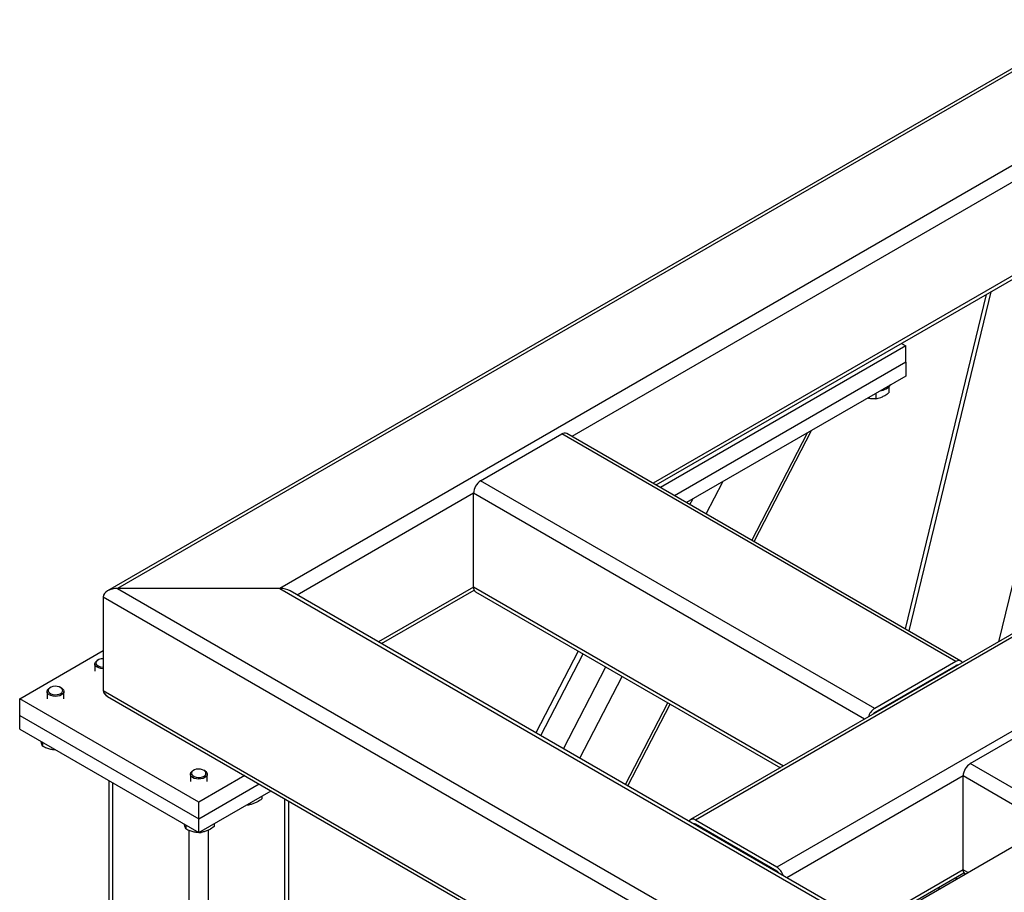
# Model space of a CAD drawing. Header units: millimetres. Extents: x 0 to 841, y 0 to 594.
# Tile 33 of 190: x 589 to 605, y 172 to 186. Entities that reach past the tile are written whole.
import ezdxf

# ---------------------------------------------------------------- set-up
doc = ezdxf.new("R2010")
doc.units = ezdxf.units.MM
doc.layers.add('TRAIT-FORT', color=4, linetype='Continuous', lineweight=25)

msp = doc.modelspace()

# ---------------------------------------------------------------- linework, layer by layer
at = {"layer": 'TRAIT-FORT', "color": 4, "linetype": 'Continuous', "lineweight": 25}
for p, q in [((636.869, 203.732), (590.069, 176.715)), ((636.869, 203.674), (590.241, 176.756)), ((636.869, 202.088), (592.988, 176.756)), ((643.572, 198.038), (599.933, 172.846)), ((643.658, 198.03), (600.019, 172.838)), ((645.031, 197.236), (601.393, 172.044)), ((607.373, 184.78), (597.928, 179.328)), ((607.373, 183.194), (599.302, 178.535)), ((599.352, 178.506), (607.384, 183.142)), ((606.666, 182.133), (605.146, 175.855)), ((605.013, 181.774), (603.625, 176.039)), ((604.935, 181.729), (603.566, 176.073)), ((603.575, 180.861), (599.423, 178.465)), ((603.504, 180.902), (603.575, 180.861)), ((603.575, 180.581), (603.575, 180.861)), ((603.575, 180.581), (599.665, 178.325)), ((603.575, 180.581), (603.575, 180.348)), ((603.575, 180.348), (599.867, 178.208)), ((603.289, 180.164), (603.289, 180.066)), ((603.068, 180.055), (603.068, 179.966)), ((601.01, 177.549), (601.982, 179.429)), ((596.382, 178.576), (597.756, 179.369)), ((604.423, 175.52), (597.756, 179.369)), ((604.509, 175.529), (597.842, 179.377)), ((600.973, 177.57), (601.915, 179.39)), ((603.049, 174.727), (596.382, 178.576)), ((600.199, 178.017), (600.481, 178.562)), ((596.261, 178.366), (593.281, 176.645)), ((596.261, 176.779), (596.261, 178.366)), ((602.878, 174.546), (596.261, 178.366)), ((599.923, 178.176), (599.97, 178.267)), ((592.988, 176.756), (590.241, 176.756)), ((590.241, 176.756), (626.364, 155.903)), ((592.988, 176.756), (626.364, 157.489)), ((596.261, 176.779), (594.655, 175.852)), ((601.504, 173.753), (596.261, 176.779)), ((589.998, 176.616), (589.998, 175.03)), ((589.998, 176.616), (626.364, 155.623)), ((626.364, 157.547), (593.16, 176.715)), ((594.705, 175.823), (596.272, 176.728)), ((596.297, 176.701), (601.454, 173.724)), ((588.584, 174.89), (589.998, 175.706)), ((598.034, 175.698), (597.318, 174.315)), ((597.402, 174.267), (598.117, 175.65)), ((589.855, 175.48), (589.855, 175.356)), ((589.911, 175.547), (589.897, 175.538)), ((597.785, 174.045), (598.501, 175.428)), ((604.423, 175.52), (603.049, 174.727)), ((604.423, 175.45), (603.049, 174.657)), ((604.434, 175.444), (604.423, 175.45)), ((598.062, 173.885), (598.777, 175.269)), ((589.103, 175.08), (589.089, 175.072)), ((589.291, 175.072), (589.277, 175.08)), ((589.047, 175.014), (589.047, 174.89)), ((589.333, 174.89), (589.333, 175.014)), ((589.998, 175.03), (626.364, 154.037)), ((590.069, 174.931), (626.364, 153.979)), ((588.584, 174.61), (588.584, 174.89)), ((591.614, 173.14), (588.584, 174.89)), ((598.836, 173.439), (599.551, 174.822)), ((598.872, 173.418), (599.588, 174.801)), ((588.584, 174.61), (591.614, 172.861)), ((588.584, 174.377), (588.584, 174.61)), ((603.06, 174.651), (603.049, 174.657)), ((604.666, 173.794), (606.039, 174.587)), ((588.584, 174.377), (591.614, 172.627)), ((588.969, 174.155), (588.969, 174.091)), ((619.616, 165.163), (604.666, 173.794)), ((591.472, 173.614), (591.472, 173.49)), ((591.528, 173.68), (591.513, 173.672)), ((592.393, 173.59), (591.614, 173.14)), ((591.716, 173.672), (591.701, 173.68)), ((591.757, 173.49), (591.757, 173.614)), ((604.544, 173.584), (601.564, 171.864)), ((604.544, 171.998), (604.544, 173.584)), ((605.999, 172.744), (604.544, 173.584)), ((590.093, 173.506), (590.093, 160.565)), ((590.16, 160.472), (590.16, 173.467)), ((591.614, 172.861), (592.635, 173.45)), ((591.614, 172.627), (592.837, 173.333)), ((591.614, 172.861), (591.614, 173.14)), ((592.429, 173.098), (592.461, 173.097)), ((592.461, 173.116), (592.461, 173.097)), ((592.682, 173.244), (592.682, 173.196)), ((593.069, 166.118), (593.069, 173.199)), ((593.136, 166.157), (593.136, 173.16)), ((591.393, 172.755), (591.393, 172.691)), ((591.614, 172.627), (591.614, 172.861)), ((591.874, 172.777), (591.874, 172.73)), ((600.019, 172.768), (600.009, 172.762)), ((601.393, 172.044), (600.019, 172.838)), ((601.393, 171.974), (600.019, 172.768)), ((603.09, 171.065), (606.12, 172.814)), ((591.453, 159.726), (591.453, 172.665)), ((591.621, 172.631), (591.653, 172.63)), ((591.653, 172.649), (591.653, 172.63)), ((591.776, 165.372), (591.776, 172.669)), ((601.393, 171.974), (601.383, 171.968)), ((604.544, 171.998), (602.938, 171.07)), ((602.988, 171.041), (604.555, 171.946)), ((604.625, 171.951), (604.544, 171.998)), ((604.43, 171.874), (604.42, 171.833)), ((604.142, 171.707), (604.132, 171.667))]:
    msp.add_line(p, q, dxfattribs=at)
at = {"layer": 'TRAIT-FORT', "color": 4, "linetype": 'Continuous', "lineweight": 25, "flags": 128}
for points in [[(589.998, 175.398), (589.995, 175.398), (589.957, 175.401), (589.921, 175.411), (589.892, 175.425), (589.87, 175.444), (589.858, 175.465), (589.856, 175.487), (589.865, 175.509), (589.883, 175.529), (589.897, 175.538)], [(589.923, 175.552), (589.898, 175.537), (589.881, 175.518), (589.875, 175.497), (589.88, 175.476), (589.896, 175.457), (589.921, 175.441), (589.952, 175.431), (589.988, 175.426), (589.998, 175.426)], [(589.115, 175.086), (589.089, 175.071), (589.073, 175.052), (589.067, 175.031), (589.072, 175.01), (589.088, 174.991), (589.112, 174.975), (589.144, 174.964), (589.18, 174.959), (589.216, 174.961), (589.25, 174.968), (589.279, 174.981), (589.3, 174.998), (589.311, 175.019), (589.312, 175.04), (589.301, 175.06), (589.281, 175.078), (589.253, 175.091), (589.219, 175.099), (589.182, 175.101), (589.147, 175.096), (589.115, 175.086)], [(589.291, 175.072), (589.309, 175.06), (589.326, 175.04), (589.333, 175.017), (589.329, 174.995), (589.316, 174.974), (589.292, 174.956), (589.262, 174.942), (589.226, 174.934), (589.187, 174.931), (589.149, 174.935), (589.113, 174.944), (589.084, 174.959), (589.062, 174.977), (589.05, 174.999), (589.048, 175.021), (589.057, 175.043), (589.075, 175.063), (589.089, 175.072)], [(591.716, 173.672), (591.733, 173.66), (591.75, 173.64), (591.757, 173.618), (591.754, 173.596), (591.74, 173.575), (591.717, 173.556), (591.686, 173.543), (591.65, 173.534), (591.611, 173.532), (591.573, 173.535), (591.538, 173.544), (591.508, 173.559), (591.486, 173.578), (591.474, 173.599), (591.472, 173.621), (591.481, 173.643), (591.5, 173.663), (591.513, 173.672)], [(591.539, 173.686), (591.514, 173.671), (591.498, 173.652), (591.492, 173.631), (591.497, 173.61), (591.512, 173.591), (591.537, 173.575), (591.568, 173.565), (591.604, 173.56), (591.64, 173.561), (591.675, 173.569), (591.704, 173.582), (591.725, 173.599), (591.736, 173.619), (591.736, 173.64), (591.726, 173.66), (591.706, 173.678), (591.677, 173.691), (591.643, 173.699), (591.607, 173.701), (591.571, 173.697), (591.539, 173.686)]]:
    msp.add_lwpolyline(points, dxfattribs=at)
at = {"layer": 'TRAIT-FORT', "color": 4, "linetype": 'Continuous', "lineweight": 25}
for centre, radius, start, end in [((603.099, 180.379), 0.285, 277.9905, 322.0041), ((597.806, 179.299), 0.0862, 65.6929, 125.6176), ((596.524, 178.354), 0.263, 122.6055, 177.3945), ((596.345, 176.77), 0.0845, 173.7012, 234.9867), ((589.997, 175.376), 0.191, 89.6034, 112.8234), ((604.47, 175.463), 0.0739, 31.4558, 129.7085), ((604.45, 175.411), 0.0473, 81.0531, 124.1615), ((603.193, 174.504), 0.265, 122.6962, 163.029), ((603.112, 174.556), 0.118, 121.6608, 144.2411), ((604.808, 173.572), 0.263, 122.6055, 177.3945), ((599.972, 172.781), 0.0739, 50.2915, 148.5442), ((599.992, 172.728), 0.0473, 55.8385, 98.9469), ((601.25, 171.821), 0.265, 16.971, 57.3038), ((601.331, 171.874), 0.118, 35.7589, 58.3392), ((604.633, 171.99), 0.0886, 174.8155, 229.4478)]:
    msp.add_arc(centre, radius, start, end, dxfattribs=at)
for centre, start_param, end_param in [((590.241, 176.616), 1.570796, 3.141593), ((592.988, 176.616), 0.785479, 1.570796), ((590.241, 175.03), 3.141593, 3.922329), ((590.241, 175.03), 3.141593, 3.927072)]:
    msp.add_ellipse(centre, major_axis=(0.242, 0), ratio=0.577382, start_param=start_param, end_param=end_param, dxfattribs=at)
for points, knots in [([(602.937, 179.98), (602.94, 179.979), (602.964, 179.972), (603.008, 179.967), (603.048, 179.967), (603.068, 179.966)], [0, 0, 0, 0, 0.077221, 0.534383, 1, 1, 1, 1]), ([(603.068, 179.966), (603.096, 179.972), (603.142, 179.981), (603.21, 180.012), (603.255, 180.041), (603.282, 180.06), (603.289, 180.066)], [0, 0, 0, 0, 0.3855495, 0.6376419, 0.8965462, 1, 1, 1, 1]), ([(588.969, 174.091), (588.966, 174.1), (588.959, 174.118), (588.951, 174.145), (588.947, 174.165), (588.946, 174.167)], [0, 0, 0, 0, 0.455303, 0.920479, 1, 1, 1, 1]), ([(588.969, 174.091), (588.991, 174.08), (589.037, 174.059), (589.104, 174.04), (589.153, 174.032), (589.178, 174.031), (589.183, 174.031)], [0, 0, 0, 0, 0.322566, 0.652127, 0.93299, 1, 1, 1, 1]), ([(592.682, 173.196), (592.654, 173.176), (592.608, 173.144), (592.54, 173.115), (592.495, 173.102), (592.469, 173.098), (592.461, 173.097)], [0, 0, 0, 0, 0.385549, 0.637642, 0.896546, 1, 1, 1, 1]), ([(591.393, 172.691), (591.39, 172.7), (591.383, 172.718), (591.375, 172.745), (591.371, 172.765), (591.371, 172.768)], [0, 0, 0, 0, 0.455303, 0.920479, 1, 1, 1, 1]), ([(591.393, 172.691), (591.416, 172.681), (591.461, 172.66), (591.529, 172.64), (591.578, 172.632), (591.602, 172.632), (591.607, 172.632)], [0, 0, 0, 0, 0.322566, 0.652127, 0.93299, 1, 1, 1, 1]), ([(591.874, 172.73), (591.846, 172.71), (591.8, 172.677), (591.732, 172.648), (591.687, 172.636), (591.661, 172.631), (591.653, 172.63)], [0, 0, 0, 0, 0.385549, 0.637642, 0.896546, 1, 1, 1, 1])]:
    msp.add_open_spline(points, degree=3, knots=knots, dxfattribs=at)

doc.saveas('drawing.dxf')
